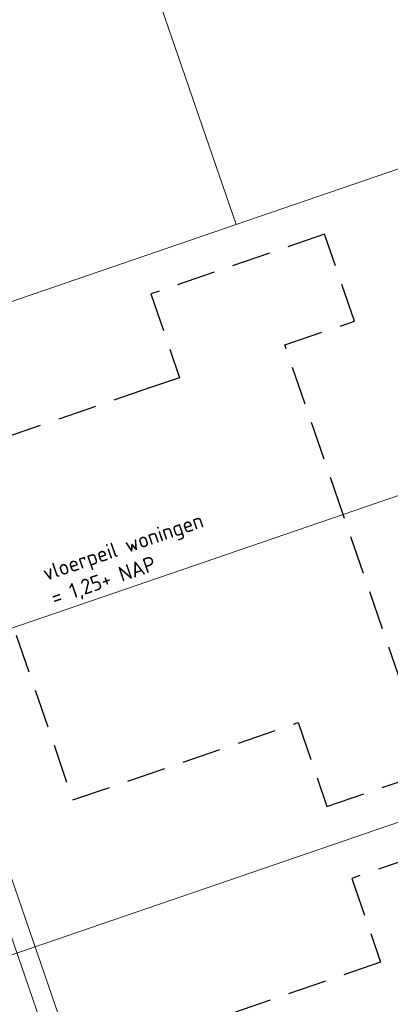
# Model space of a CAD drawing. Header units: metres. Extents: x 264570 to 266133, y 576109 to 577454.
# Tile 75 of 128: x 265450 to 265462, y 576834 to 576866. Entities that reach past the tile are written whole.
import ezdxf

# ---------------------------------------------------------------- set-up
doc = ezdxf.new("R2010")
doc.units = ezdxf.units.M
doc.linetypes.add('DASHED', pattern=[19.05, 12.7, -6.35])
for name, color, linetype, lineweight in [('B-WE-KG-GRENS_KADASTRAAL-G', 252, 'KG-KADASTRAAL', 18), ('B-WE-OG-TOPOGRAFIE-G', 252, 'Continuous', 15), ('B-XX-AL-T25', 252, 'Continuous', 9), ('T-WE-GR-TOEKOMSTIG-G', 3, 'DASHED', 25)]:
    doc.layers.add(name, color=color, linetype=linetype, lineweight=lineweight)
doc.styles.add('NLCS-ISO-ANNOTATIVE-T25', font='NLCS-ISO.ttf', dxfattribs={"height": 2.5})
doc.styles.get("Standard").update_dxf_attribs({"font": 'arial.ttf'})
doc.linetypes.add('KG-KADASTRAAL', pattern='A,5.5,-2,["K",Standard,S=1.8,R=0,X=0,Y=-0.9],-2,5.5,-2,[5,NLCS.shx,S=0.75,R=0,X=0,Y=0],-2', length=19)

msp = doc.modelspace()

# ---------------------------------------------------------------- linework, layer by layer
at = {"layer": 'B-WE-KG-GRENS_KADASTRAAL-G', "ltscale": 0.5}
for p, q in [((265457.363, 576859.467), (265447.851, 576887.164)), ((265457.363, 576859.467), (265466.726, 576862.682)), ((265442.334, 576854.306), (265457.363, 576859.467)), ((265478.613, 576856.085), (265460.861, 576849.989)), ((265460.861, 576849.989), (265448.963, 576845.903)), ((265448.791, 576835.165), (265481.894, 576846.533))]:
    msp.add_line(p, q, dxfattribs=at)
at = {"layer": 'B-WE-OG-TOPOGRAFIE-G', "flags": 128}
for points in [[(265483.26, 576739.412), (265434.624, 576881.036), (265493.263, 576901.173), (265543.426, 576755.104)], [(265483.66, 576740.157), (265435.412, 576880.651), (265492.878, 576900.385), (265542.622, 576755.535)]]:
    msp.add_lwpolyline(points, close=True, dxfattribs=at)
at = {"layer": 'T-WE-GR-TOEKOMSTIG-G', "ltscale": 0.1}
for p, q in [((265460.255, 576859.143), (265454.58, 576857.195)), ((265461.229, 576856.306), (265460.255, 576859.143)), ((265454.58, 576857.195), (265455.52, 576854.457)), ((265458.959, 576855.527), (265461.229, 576856.306)), ((265460.861, 576849.989), (265458.959, 576855.527)), ((265455.52, 576854.457), (265454.576, 576854.133)), ((265454.576, 576854.133), (265447.027, 576851.54)), ((265462.762, 576844.451), (265460.861, 576849.989)), ((265450.182, 576846.047), (265452.034, 576840.656)), ((265452.034, 576840.656), (265459.392, 576843.183)), ((265459.392, 576843.183), (265460.332, 576840.445)), ((265460.332, 576840.445), (265466.007, 576842.394)), ((265466.816, 576840.039), (265461.141, 576838.09)), ((265461.141, 576838.09), (265462.081, 576835.352)), ((265462.081, 576835.352), (265453.588, 576832.435))]:
    msp.add_line(p, q, dxfattribs=at)

# ---------------------------------------------------------------- next in the draw order: texts
at = {"layer": 'B-XX-AL-T25', "insert": (265450.996, 576848.279), "char_height": 0.5, "attachment_point": 1, "rotation": 18.9534, "style": 'NLCS-ISO-ANNOTATIVE-T25', "bg_fill": 3, "box_fill_scale": 1.15, "bg_fill_color": 256, "bg_fill_transparency": 0}
msp.add_mtext_dynamic_manual_height_columns('\\pxt6;vloerpeil woningen\\P\\pt11;= 1,25+ NAP', width=5.85002, gutter_width=9, heights=[0], dxfattribs=at)

doc.saveas('drawing.dxf')
